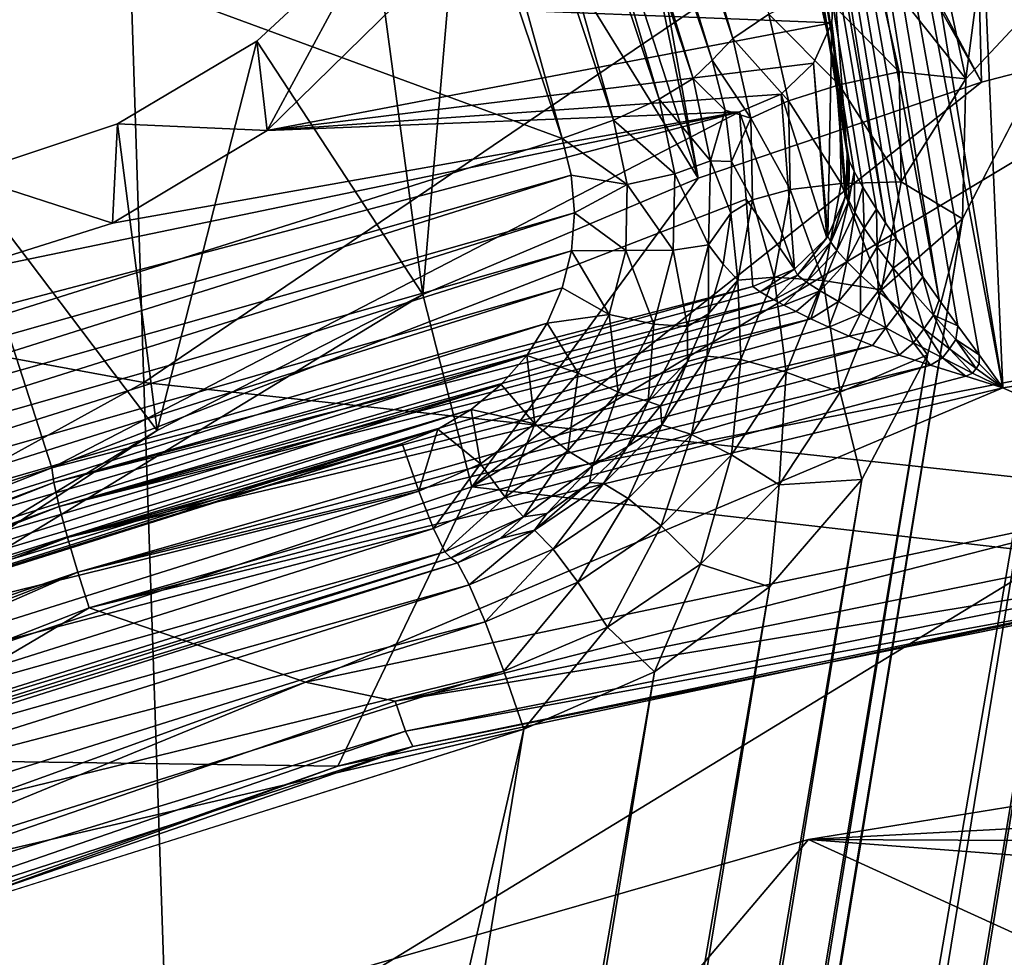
# Model space of a CAD drawing. Header units: metres. Extents: x -25 to 70, y -236 to 25.
# Tile 100 of 256: x -2.67 to -1.44, y -212.25 to -211.08. Entities that reach past the tile are written whole.
import ezdxf

# ---------------------------------------------------------------- set-up
doc = ezdxf.new("R2010")
doc.units = ezdxf.units.M
doc.layers.add('solid_10481002', color=7, linetype='CONTINUOUS')

msp = doc.modelspace()

# ---------------------------------------------------------------- linework, layer by layer
at = {"layer": 'solid_10481002'}
for points in [[(-1.111525, -211.296341, 228.427872), (-1.441422, -209.222412, 227.918533), (-1.48909, -209.237976, 227.889587)], [(-1.146311, -211.403152, 228.425522), (-1.48909, -209.237976, 227.889587), (-1.545142, -209.249496, 227.880966)], [(-1.133297, -211.362411, 228.423309), (-1.48909, -209.237976, 227.889587), (-1.146311, -211.403152, 228.425522)], [(-1.121814, -211.327057, 228.42424), (-1.48909, -209.237976, 227.889587), (-1.133297, -211.362411, 228.423309)], [(-1.111525, -211.296341, 228.427872), (-1.48909, -209.237976, 227.889587), (-1.121814, -211.327057, 228.42424)], [(-1.545142, -209.249496, 227.880966), (-1.812095, -209.290512, 227.89119), (-1.444903, -211.540009, 228.452057)], [(-1.17795, -211.498978, 228.441818), (-1.545142, -209.249496, 227.880966), (-1.444903, -211.540009, 228.452057)], [(-1.16662, -211.465347, 228.434387), (-1.545142, -209.249496, 227.880966), (-1.17795, -211.498978, 228.441818)], [(-1.156041, -211.433304, 228.429016), (-1.545142, -209.249496, 227.880966), (-1.16662, -211.465347, 228.434387)], [(-1.146311, -211.403152, 228.425522), (-1.545142, -209.249496, 227.880966), (-1.156041, -211.433304, 228.429016)], [(-1.960628, -209.275162, 228.039246), (-1.655333, -211.031509, 229.355881), (-1.638421, -211.249069, 228.531403)], [(-1.636071, -211.257721, 228.512817), (-1.960628, -209.275162, 228.039246), (-1.638421, -211.249069, 228.531403)], [(-1.636071, -211.257721, 228.512817), (-1.629909, -211.271042, 228.494614), (-1.960628, -209.275162, 228.039246)], [(-1.948467, -209.287949, 227.984116), (-1.960628, -209.275162, 228.039246), (-1.629909, -211.271042, 228.494614)], [(-1.948467, -209.287949, 227.984116), (-1.601976, -211.317841, 228.460953), (-1.590826, -211.334946, 228.453934)], [(-1.91605, -209.295349, 227.936722), (-1.948467, -209.287949, 227.984116), (-1.590826, -211.334946, 228.453934)], [(-1.948467, -209.287949, 227.984116), (-1.618937, -211.290527, 228.47699), (-1.601976, -211.317841, 228.460953)], [(-1.948467, -209.287949, 227.984116), (-1.629909, -211.271042, 228.494614), (-1.618937, -211.290527, 228.47699)], [(-1.91605, -209.295349, 227.936722), (-1.544654, -211.402069, 228.439651), (-1.524266, -211.430588, 228.438248)], [(-1.868209, -209.296249, 227.904129), (-1.91605, -209.295349, 227.936722), (-1.524266, -211.430588, 228.438248)], [(-1.91605, -209.295349, 227.936722), (-1.562382, -211.376801, 228.442993), (-1.544654, -211.402069, 228.439651)], [(-1.91605, -209.295349, 227.936722), (-1.577688, -211.354523, 228.447861), (-1.562382, -211.376801, 228.442993)], [(-1.91605, -209.295349, 227.936722), (-1.590826, -211.334946, 228.453934), (-1.577688, -211.354523, 228.447861)], [(-1.868209, -209.296249, 227.904129), (-1.444903, -211.540009, 228.452057), (-1.812095, -209.290512, 227.89119)], [(-1.868209, -209.296249, 227.904129), (-1.474604, -211.499115, 228.443649), (-1.444903, -211.540009, 228.452057)], [(-1.868209, -209.296249, 227.904129), (-1.500998, -211.462784, 228.439346), (-1.474604, -211.499115, 228.443649)], [(-1.868209, -209.296249, 227.904129), (-1.524266, -211.430588, 228.438248), (-1.500998, -211.462784, 228.439346)], [(-1.491175, -211.155853, 228.036774), (-1.527035, -210.986359, 227.994522), (-1.300048, -209.690094, 227.671326)], [(-1.491175, -211.155853, 228.036774), (-1.300048, -209.690094, 227.671326), (-1.300048, -210.951477, 227.985825)], [(-2.182563, -209.906143, 227.557251), (-2.137795, -209.875793, 227.618866), (-1.780841, -211.105789, 227.856354)], [(-2.137795, -209.875793, 227.618866), (-1.736073, -211.075439, 227.917984), (-1.780841, -211.105789, 227.856354)], [(-2.182563, -209.906143, 227.557251), (-1.806587, -211.132553, 227.783615), (-2.20831, -209.932907, 227.484512)], [(-2.182563, -209.906143, 227.557251), (-1.780841, -211.105789, 227.856354), (-1.806587, -211.132553, 227.783615)], [(-1.502479, -209.917114, 229.662277), (-1.47156, -211.159775, 229.894547), (-2.047209, -210.078003, 229.701981)], [(-1.502479, -209.917114, 229.662277), (-1.11094, -211.066162, 229.871201), (-1.47156, -211.159775, 229.894547)], [(-2.231829, -209.955643, 227.424896), (-2.20831, -209.932907, 227.484512), (-1.830107, -211.155289, 227.723999)], [(-2.20831, -209.932907, 227.484512), (-1.806587, -211.132553, 227.783615), (-1.830107, -211.155289, 227.723999)], [(-2.274327, -209.981506, 227.378235), (-2.231829, -209.955643, 227.424896), (-1.872605, -211.181152, 227.677353)], [(-2.231829, -209.955643, 227.424896), (-1.830107, -211.155289, 227.723999), (-1.872605, -211.181152, 227.677353)], [(-2.330822, -210.007431, 227.350159), (-2.274327, -209.981506, 227.378235), (-1.9291, -211.207077, 227.649261)], [(-2.274327, -209.981506, 227.378235), (-1.872605, -211.181152, 227.677353), (-1.9291, -211.207077, 227.649261)], [(-2.330822, -210.007431, 227.350159), (-1.992956, -211.230011, 227.643021), (-2.394678, -210.030365, 227.343918)], [(-2.330822, -210.007431, 227.350159), (-1.9291, -211.207077, 227.649261), (-1.992956, -211.230011, 227.643021)], [(-2.394678, -210.030365, 227.343918), (-1.992956, -211.230011, 227.643021), (-3.935583, -210.516159, 227.465042)], [(-1.47156, -211.159775, 229.894547), (-2.018538, -210.189255, 229.715881), (-2.047209, -210.078003, 229.701981)], [(-1.823919, -211.279205, 229.924316), (-2.002233, -210.413834, 229.749313), (-2.018538, -210.189255, 229.715881)], [(-1.47156, -211.159775, 229.894547), (-1.823919, -211.279205, 229.924316), (-2.018538, -210.189255, 229.715881)], [(-2.544654, -210.552704, 339.335144), (-3.794341, -210.326462, 339.182068), (-3.751491, -211.305374, 336.972076)], [(-1.823919, -211.279205, 229.924316), (-2.036849, -210.623947, 229.786301), (-2.002233, -210.413834, 229.749313)], [(-1.992956, -211.230011, 227.643021), (-3.533861, -211.71582, 227.764145), (-3.935583, -210.516159, 227.465042)], [(-2.513316, -211.533188, 337.10849), (-2.544654, -210.552704, 339.335144), (-3.751491, -211.305374, 336.972076)], [(-2.513316, -211.533188, 337.10849), (-1.269424, -210.689224, 339.428925), (-2.544654, -210.552704, 339.335144)], [(-1.823919, -211.279205, 229.924316), (-2.113477, -210.810699, 229.823257), (-2.036849, -210.623947, 229.786301)], [(-2.513316, -211.533188, 337.10849), (-1.252293, -211.67009, 337.192566), (-1.269424, -210.689224, 339.428925)], [(-2.16631, -211.423889, 229.960403), (-2.226737, -210.973557, 229.858292), (-2.113477, -210.810699, 229.823257)], [(-1.823919, -211.279205, 229.924316), (-2.16631, -211.423889, 229.960403), (-2.113477, -210.810699, 229.823257)], [(-1.300048, -210.951477, 227.985825), (-3.999782, -227.490601, 232.109482), (-4.064691, -227.072083, 232.005142)], [(-1.495068, -211.330048, 228.080215), (-1.300048, -210.951477, 227.985825), (-4.064691, -227.072083, 232.005142)], [(-1.300048, -210.951477, 227.985825), (-1.280172, -211.123428, 228.028687), (-3.999782, -227.490601, 232.109482)], [(-1.495068, -211.330048, 228.080215), (-1.491175, -211.155853, 228.036774), (-1.300048, -210.951477, 227.985825)], [(-2.226737, -210.973557, 229.858292), (-2.372794, -211.109131, 229.889374), (-2.360107, -211.2202, 229.402924)], [(-2.16631, -211.423889, 229.960403), (-2.372794, -211.109131, 229.889374), (-2.226737, -210.973557, 229.858292)], [(-2.226737, -210.973557, 229.858292), (-2.360107, -211.2202, 229.402924), (-2.201272, -211.064468, 229.36409)], [(-1.604207, -211.013397, 227.989731), (-1.527035, -210.986359, 227.994522), (-1.491175, -211.155853, 228.036774)], [(-1.604207, -211.013397, 227.989731), (-1.574006, -211.146942, 228.023041), (-1.675692, -211.043854, 227.963577)], [(-1.604207, -211.013397, 227.989731), (-1.491175, -211.155853, 228.036774), (-1.574006, -211.146942, 228.023041)], [(-1.657811, -211.086166, 229.369507), (-1.655333, -211.031509, 229.355881), (-2.201272, -211.064468, 229.36409)], [(-1.638421, -211.249069, 228.531403), (-1.655333, -211.031509, 229.355881), (-1.657811, -211.086166, 229.369507)], [(-1.675692, -211.043854, 227.963577), (-1.648649, -211.163452, 227.993393), (-1.736073, -211.075439, 227.917984)], [(-1.574006, -211.146942, 228.023041), (-1.648649, -211.163452, 227.993393), (-1.675692, -211.043854, 227.963577)], [(-1.657811, -211.086166, 229.369507), (-2.201272, -211.064468, 229.36409), (-2.360107, -211.2202, 229.402924)], [(-1.11094, -211.066162, 229.871201), (-1.061906, -211.45929, 229.969223), (-2.105243, -211.663116, 230.02005)], [(-1.11094, -211.066162, 229.871201), (-2.105243, -211.663116, 230.02005), (-1.47156, -211.159775, 229.894547)], [(-1.736073, -211.075439, 227.917984), (-1.711698, -211.183243, 227.944855), (-1.780841, -211.105789, 227.856354)], [(-1.648649, -211.163452, 227.993393), (-1.711698, -211.183243, 227.944855), (-1.736073, -211.075439, 227.917984)], [(-1.680646, -211.136215, 229.381989), (-1.657811, -211.086166, 229.369507), (-2.360107, -211.2202, 229.402924)], [(-1.662616, -211.351624, 228.557968), (-1.657811, -211.086166, 229.369507), (-1.680646, -211.136215, 229.381989)], [(-1.662616, -211.351624, 228.557968), (-1.641058, -211.303421, 228.5457), (-1.657811, -211.086166, 229.369507)], [(-1.639863, -211.29805, 228.544296), (-1.638421, -211.249069, 228.531403), (-1.657811, -211.086166, 229.369507)], [(-1.641058, -211.303421, 228.5457), (-1.639863, -211.29805, 228.544296), (-1.657811, -211.086166, 229.369507)], [(-1.806587, -211.132553, 227.783615), (-1.780841, -211.105789, 227.856354), (-1.758443, -211.204849, 227.881058)], [(-1.711698, -211.183243, 227.944855), (-1.758443, -211.204849, 227.881058), (-1.780841, -211.105789, 227.856354)], [(-2.372794, -211.109131, 229.889374), (-2.545894, -211.2117, 229.914383), (-2.360107, -211.2202, 229.402924)], [(-2.496637, -211.592987, 230.002563), (-2.545894, -211.2117, 229.914383), (-2.372794, -211.109131, 229.889374)], [(-2.16631, -211.423889, 229.960403), (-2.496637, -211.592987, 230.002563), (-2.372794, -211.109131, 229.889374)], [(-1.280172, -211.123428, 228.028687), (-3.926116, -227.333023, 232.070206), (-3.999782, -227.490601, 232.109482)], [(-1.280172, -211.123428, 228.028687), (-1.220994, -211.287918, 228.069702), (-3.926116, -227.333023, 232.070206)], [(1.280076, -211.123428, 228.028687), (-1.491175, -228.100677, 232.261597), (-1.495068, -227.926483, 232.21817)], [(1.220898, -211.287933, 228.069702), (1.280076, -211.123428, 228.028687), (-1.495068, -227.926483, 232.21817)], [(1.280076, -211.123428, 228.028687), (1.491079, -211.155853, 228.036774), (-1.491175, -228.100677, 232.261597)], [(-1.720652, -211.174805, 229.391602), (-1.680646, -211.136215, 229.381989), (-2.360107, -211.2202, 229.402924)], [(-1.830107, -211.155289, 227.723999), (-1.806587, -211.132553, 227.783615), (-1.790293, -211.194809, 227.799149)], [(-1.790293, -211.194809, 227.799149), (-1.806587, -211.132553, 227.783615), (-1.758443, -211.204849, 227.881058)], [(-1.663975, -211.353561, 228.558456), (-1.680646, -211.136215, 229.381989), (-1.720652, -211.174805, 229.391602)], [(-1.663975, -211.353561, 228.558456), (-1.662616, -211.351624, 228.557968), (-1.680646, -211.136215, 229.381989)], [(-1.830107, -211.155289, 227.723999), (-1.808487, -211.257751, 227.749557), (-1.872605, -211.181152, 227.677353)], [(-1.830107, -211.155289, 227.723999), (-1.790293, -211.194809, 227.799149), (-1.808487, -211.257751, 227.749557)], [(-1.574006, -211.146942, 228.023041), (-1.571239, -211.283661, 228.057114), (-1.648649, -211.163452, 227.993393)], [(-1.574006, -211.146942, 228.023041), (-1.491175, -211.155853, 228.036774), (-1.571239, -211.283661, 228.057114)], [(-1.571239, -211.283661, 228.057114), (-1.491175, -211.155853, 228.036774), (-1.495068, -211.330048, 228.080215)], [(1.491079, -211.155853, 228.036774), (-1.280171, -228.133102, 232.269684), (-1.491175, -228.100677, 232.261597)], [(-1.47156, -211.159775, 229.894547), (-2.105243, -211.663116, 230.02005), (-1.823919, -211.279205, 229.924316)], [(-1.648649, -211.163452, 227.993393), (-1.646172, -211.285858, 228.023911), (-1.711698, -211.183243, 227.944855)], [(-1.571239, -211.283661, 228.057114), (-1.646172, -211.285858, 228.023911), (-1.648649, -211.163452, 227.993393)], [(-1.772372, -211.196625, 229.397049), (-1.720652, -211.174805, 229.391602), (-2.360107, -211.2202, 229.402924)], [(-1.872605, -211.181152, 227.677353), (-1.852992, -211.274094, 227.700516), (-1.9291, -211.207077, 227.649261)], [(-1.808487, -211.257751, 227.749557), (-1.852992, -211.274094, 227.700516), (-1.872605, -211.181152, 227.677353)], [(-1.704171, -211.392303, 228.567856), (-1.720652, -211.174805, 229.391602), (-1.772372, -211.196625, 229.397049)], [(-1.704171, -211.392303, 228.567856), (-1.663975, -211.353561, 228.558456), (-1.720652, -211.174805, 229.391602)], [(-1.711698, -211.183243, 227.944855), (-1.709465, -211.293579, 227.972366), (-1.758443, -211.204849, 227.881058)], [(-1.646172, -211.285858, 228.023911), (-1.709465, -211.293579, 227.972366), (-1.711698, -211.183243, 227.944855)], [(-1.772372, -211.196625, 229.397049), (-2.552317, -211.335159, 229.431595), (-2.767028, -211.402847, 229.448471)], [(-2.692878, -211.438675, 229.457397), (-1.772372, -211.196625, 229.397049), (-2.767028, -211.402847, 229.448471)], [(-2.627568, -211.639374, 228.628723), (-1.772372, -211.196625, 229.397049), (-2.692878, -211.438675, 229.457397)], [(-2.627568, -211.639374, 228.628723), (-1.764027, -211.305481, 228.984634), (-1.772372, -211.196625, 229.397049)], [(-1.772372, -211.196625, 229.397049), (-2.360107, -211.2202, 229.402924), (-2.552317, -211.335159, 229.431595)], [(-1.808487, -211.257751, 227.749557), (-1.790293, -211.194809, 227.799149), (-1.782513, -211.258591, 227.815048)], [(-1.782513, -211.258591, 227.815048), (-1.790293, -211.194809, 227.799149), (-1.758443, -211.204849, 227.881058)], [(-1.782513, -211.258591, 227.815048), (-1.758443, -211.204849, 227.881058), (-1.756391, -211.306229, 227.906326)], [(-1.704171, -211.392303, 228.567856), (-1.772372, -211.196625, 229.397049), (-1.764027, -211.305481, 228.984634)], [(-1.709465, -211.293579, 227.972366), (-1.756391, -211.306229, 227.906326), (-1.758443, -211.204849, 227.881058)], [(-2.545894, -211.2117, 229.914383), (-2.737083, -211.275726, 229.931778), (-2.552317, -211.335159, 229.431595)], [(-2.496637, -211.592987, 230.002563), (-2.737083, -211.275726, 229.931778), (-2.545894, -211.2117, 229.914383)], [(-2.545894, -211.2117, 229.914383), (-2.552317, -211.335159, 229.431595), (-2.360107, -211.2202, 229.402924)], [(-1.9291, -211.207077, 227.649261), (-1.912155, -211.287369, 227.669281), (-1.992956, -211.230011, 227.643021)], [(-1.852992, -211.274094, 227.700516), (-1.912155, -211.287369, 227.669281), (-1.9291, -211.207077, 227.649261)], [(-1.992956, -211.230011, 227.643021), (-1.981687, -211.275375, 227.654327), (-3.533861, -211.71582, 227.764145)], [(-1.912155, -211.287369, 227.669281), (-1.981687, -211.275375, 227.654327), (-1.992956, -211.230011, 227.643021)], [(-1.636341, -211.307083, 228.523804), (-1.638421, -211.249069, 228.531403), (-1.639863, -211.29805, 228.544296)], [(-1.636341, -211.307083, 228.523804), (-1.636071, -211.257721, 228.512817), (-1.638421, -211.249069, 228.531403)], [(-1.808487, -211.257751, 227.749557), (-1.810905, -211.362305, 227.77562), (-1.852992, -211.274094, 227.700516)], [(-1.808487, -211.257751, 227.749557), (-1.783379, -211.322815, 227.831055), (-1.810905, -211.362305, 227.77562)], [(-1.808487, -211.257751, 227.749557), (-1.782513, -211.258591, 227.815048), (-1.783379, -211.322815, 227.831055)], [(-1.783379, -211.322815, 227.831055), (-1.782513, -211.258591, 227.815048), (-1.756391, -211.306229, 227.906326)], [(-1.636341, -211.307083, 228.523804), (-1.629909, -211.271042, 228.494614), (-1.636071, -211.257721, 228.512817)], [(-1.981687, -211.275375, 227.654327), (-3.515503, -211.758926, 227.774902), (-3.533861, -211.71582, 227.764145)], [(-1.981687, -211.275375, 227.654327), (-1.97778, -211.322433, 227.666061), (-3.515503, -211.758926, 227.774902)], [(-2.496637, -211.592987, 230.002563), (-2.812453, -211.785156, 230.050476), (-2.737083, -211.275726, 229.931778)], [(-2.737083, -211.275726, 229.931778), (-2.767028, -211.402847, 229.448471), (-2.552317, -211.335159, 229.431595)], [(-1.823919, -211.279205, 229.924316), (-2.105243, -211.663116, 230.02005), (-2.16631, -211.423889, 229.960403)], [(-1.912155, -211.287369, 227.669281), (-1.97778, -211.322433, 227.666061), (-1.981687, -211.275375, 227.654327)], [(-1.852992, -211.274094, 227.700516), (-1.855186, -211.368958, 227.724167), (-1.912155, -211.287369, 227.669281)], [(-1.810905, -211.362305, 227.77562), (-1.855186, -211.368958, 227.724167), (-1.852992, -211.274094, 227.700516)], [(-1.62905, -211.32196, 228.504639), (-1.629909, -211.271042, 228.494614), (-1.636341, -211.307083, 228.523804)], [(-1.62905, -211.32196, 228.504639), (-1.618937, -211.290527, 228.47699), (-1.629909, -211.271042, 228.494614)], [(-1.220994, -211.287918, 228.069702), (-3.817445, -227.194321, 232.035614), (-3.926116, -227.333023, 232.070206)], [(-1.220994, -211.287918, 228.069702), (-1.125623, -211.435318, 228.106461), (-3.817445, -227.194321, 232.035614)], [(-1.912155, -211.287369, 227.669281), (-1.91405, -211.369324, 227.689713), (-1.97778, -211.322433, 227.666061)], [(-1.855186, -211.368958, 227.724167), (-1.91405, -211.369324, 227.689713), (-1.912155, -211.287369, 227.669281)], [(-1.646172, -211.285858, 228.023911), (-1.668355, -211.406387, 228.053955), (-1.709465, -211.293579, 227.972366)], [(-1.596012, -211.418259, 228.090683), (-1.668355, -211.406387, 228.053955), (-1.646172, -211.285858, 228.023911)], [(-1.571239, -211.283661, 228.057114), (-1.596012, -211.418259, 228.090683), (-1.646172, -211.285858, 228.023911)], [(-1.617367, -211.341553, 228.487457), (-1.618937, -211.290527, 228.47699), (-1.62905, -211.32196, 228.504639)], [(-1.617367, -211.341553, 228.487457), (-1.601976, -211.317841, 228.460953), (-1.618937, -211.290527, 228.47699)], [(-1.571239, -211.283661, 228.057114), (-1.495068, -211.330048, 228.080215), (-1.596012, -211.418259, 228.090683)], [(1.220898, -211.287933, 228.069702), (-1.495068, -227.926483, 232.21817), (-1.538831, -227.757721, 232.176086)], [(1.125526, -211.435318, 228.106461), (1.220898, -211.287933, 228.069702), (-1.538831, -227.757721, 232.176086)], [(-1.709465, -211.293579, 227.972366), (-1.72946, -211.402222, 227.999451), (-1.756391, -211.306229, 227.906326)], [(-1.668355, -211.406387, 228.053955), (-1.72946, -211.402222, 227.999451), (-1.709465, -211.293579, 227.972366)], [(-1.658965, -211.35881, 228.539902), (-1.641058, -211.303421, 228.5457), (-1.662616, -211.351624, 228.557968)], [(-1.658965, -211.35881, 228.539902), (-1.639863, -211.29805, 228.544296), (-1.641058, -211.303421, 228.5457)], [(-1.636341, -211.307083, 228.523804), (-1.639863, -211.29805, 228.544296), (-1.658965, -211.35881, 228.539902)], [(-2.513316, -211.533188, 337.10849), (-3.751491, -211.305374, 336.972076), (-3.710062, -212.191895, 334.666534)], [(-2.627568, -211.639374, 228.628723), (-1.755708, -211.4142, 228.572571), (-1.764027, -211.305481, 228.984634)], [(-1.783379, -211.322815, 227.831055), (-1.756391, -211.306229, 227.906326), (-1.774763, -211.406067, 227.931229)], [(-1.72946, -211.402222, 227.999451), (-1.774763, -211.406067, 227.931229), (-1.756391, -211.306229, 227.906326)], [(-1.704171, -211.392303, 228.567856), (-1.764027, -211.305481, 228.984634), (-1.755708, -211.4142, 228.572571)], [(-1.636341, -211.307083, 228.523804), (-1.658965, -211.35881, 228.539902), (-1.651471, -211.369156, 228.521149)], [(-1.62905, -211.32196, 228.504639), (-1.636341, -211.307083, 228.523804), (-1.651471, -211.369156, 228.521149)], [(-1.97778, -211.322433, 227.666061), (-3.490153, -211.79924, 227.784943), (-3.515503, -211.758926, 227.774902)], [(-1.97778, -211.322433, 227.666061), (-1.981547, -211.369766, 227.677872), (-3.490153, -211.79924, 227.784943)], [(-1.91405, -211.369324, 227.689713), (-1.981547, -211.369766, 227.677872), (-1.97778, -211.322433, 227.666061)], [(-1.810905, -211.362305, 227.77562), (-1.783379, -211.322815, 227.831055), (-1.792878, -211.386383, 227.846909)], [(-1.792878, -211.386383, 227.846909), (-1.783379, -211.322815, 227.831055), (-1.774763, -211.406067, 227.931229)], [(-1.62905, -211.32196, 228.504639), (-1.651471, -211.369156, 228.521149), (-1.639161, -211.382919, 228.503067)], [(-1.617367, -211.341553, 228.487457), (-1.62905, -211.32196, 228.504639), (-1.639161, -211.382919, 228.503067)], [(-1.601481, -211.364883, 228.472702), (-1.601976, -211.317841, 228.460953), (-1.617367, -211.341553, 228.487457)], [(-1.601481, -211.364883, 228.472702), (-1.590826, -211.334946, 228.453934), (-1.601976, -211.317841, 228.460953)], [(-1.495068, -211.330048, 228.080215), (-4.064691, -227.072083, 232.005142), (-4.052562, -226.898453, 231.961853)], [(-1.538831, -211.49881, 228.122284), (-1.495068, -211.330048, 228.080215), (-4.052562, -226.898453, 231.961853)], [(-1.601481, -211.364883, 228.472702), (-1.577688, -211.354523, 228.447861), (-1.590826, -211.334946, 228.453934)], [(-1.596012, -211.418259, 228.090683), (-1.495068, -211.330048, 228.080215), (-1.538831, -211.49881, 228.122284)], [(-1.70036, -211.399994, 228.547424), (-1.662616, -211.351624, 228.557968), (-1.663975, -211.353561, 228.558456)], [(-1.658965, -211.35881, 228.539902), (-1.662616, -211.351624, 228.557968), (-1.70036, -211.399994, 228.547424)], [(-1.617367, -211.341553, 228.487457), (-1.639161, -211.382919, 228.503067), (-1.622023, -211.399872, 228.486465)], [(-1.601481, -211.364883, 228.472702), (-1.617367, -211.341553, 228.487457), (-1.622023, -211.399872, 228.486465)], [(-1.810905, -211.362305, 227.77562), (-1.837241, -211.463715, 227.800903), (-1.855186, -211.368958, 227.724167)], [(-1.810905, -211.362305, 227.77562), (-1.810846, -211.448196, 227.86232), (-1.837241, -211.463715, 227.800903)], [(-1.810905, -211.362305, 227.77562), (-1.792878, -211.386383, 227.846909), (-1.810846, -211.448196, 227.86232)], [(-1.70036, -211.399994, 228.547424), (-1.663975, -211.353561, 228.558456), (-1.704171, -211.392303, 228.567856)], [(-1.658965, -211.35881, 228.539902), (-1.70036, -211.399994, 228.547424), (-1.689196, -211.408691, 228.526932)], [(-1.651471, -211.369156, 228.521149), (-1.658965, -211.35881, 228.539902), (-1.689196, -211.408691, 228.526932)], [(-1.601481, -211.364883, 228.472702), (-1.622023, -211.399872, 228.486465), (-1.599906, -211.419952, 228.471878)], [(-1.581476, -211.39122, 228.460617), (-1.577688, -211.354523, 228.447861), (-1.601481, -211.364883, 228.472702)], [(-1.581476, -211.39122, 228.460617), (-1.601481, -211.364883, 228.472702), (-1.599906, -211.419952, 228.471878)], [(-1.581476, -211.39122, 228.460617), (-1.562382, -211.376801, 228.442993), (-1.577688, -211.354523, 228.447861)], [(-1.981547, -211.369766, 227.677872), (-3.458434, -211.835373, 227.793961), (-3.490153, -211.79924, 227.784943)], [(-1.981547, -211.369766, 227.677872), (-1.992924, -211.415878, 227.689362), (-3.458434, -211.835373, 227.793961)], [(-1.934691, -211.448807, 227.709534), (-1.992924, -211.415878, 227.689362), (-1.981547, -211.369766, 227.677872)], [(-1.91405, -211.369324, 227.689713), (-1.934691, -211.448807, 227.709534), (-1.981547, -211.369766, 227.677872)], [(-1.879077, -211.460953, 227.747101), (-1.934691, -211.448807, 227.709534), (-1.91405, -211.369324, 227.689713)], [(-1.855186, -211.368958, 227.724167), (-1.879077, -211.460953, 227.747101), (-1.91405, -211.369324, 227.689713)], [(-1.837241, -211.463715, 227.800903), (-1.879077, -211.460953, 227.747101), (-1.855186, -211.368958, 227.724167)], [(-1.651471, -211.369156, 228.521149), (-1.689196, -211.408691, 228.526932), (-1.671967, -211.419586, 228.507675)], [(-1.639161, -211.382919, 228.503067), (-1.651471, -211.369156, 228.521149), (-1.671967, -211.419586, 228.507675)], [(-1.557764, -211.419785, 228.451736), (-1.562382, -211.376801, 228.442993), (-1.581476, -211.39122, 228.460617)], [(-1.557764, -211.419785, 228.451736), (-1.544654, -211.402069, 228.439651), (-1.562382, -211.376801, 228.442993)], [(-1.810846, -211.448196, 227.86232), (-1.792878, -211.386383, 227.846909), (-1.774763, -211.406067, 227.931229)], [(-1.639161, -211.382919, 228.503067), (-1.671967, -211.419586, 228.507675), (-1.649403, -211.432693, 228.490341)], [(-1.622023, -211.399872, 228.486465), (-1.639161, -211.382919, 228.503067), (-1.649403, -211.432693, 228.490341)], [(-1.746583, -211.420746, 228.548935), (-1.704171, -211.392303, 228.567856), (-1.755708, -211.4142, 228.572571)], [(-1.746583, -211.420746, 228.548935), (-1.70036, -211.399994, 228.547424), (-1.704171, -211.392303, 228.567856)], [(-1.746583, -211.420746, 228.548935), (-1.729644, -211.430649, 228.524872), (-1.70036, -211.399994, 228.547424)], [(-1.729644, -211.430649, 228.524872), (-1.689196, -211.408691, 228.526932), (-1.70036, -211.399994, 228.547424)], [(-1.622023, -211.399872, 228.486465), (-1.649403, -211.432693, 228.490341), (-1.622053, -211.44809, 228.475388)], [(-1.599906, -211.419952, 228.471878), (-1.622023, -211.399872, 228.486465), (-1.622053, -211.44809, 228.475388)], [(-1.581476, -211.39122, 228.460617), (-1.599906, -211.419952, 228.471878), (-1.573211, -211.442612, 228.460312)], [(-1.557764, -211.419785, 228.451736), (-1.581476, -211.39122, 228.460617), (-1.573211, -211.442612, 228.460312)], [(-1.810846, -211.448196, 227.86232), (-1.774763, -211.406067, 227.931229), (-1.812855, -211.500504, 227.954773)], [(-1.770914, -211.50499, 228.02507), (-1.812855, -211.500504, 227.954773), (-1.774763, -211.406067, 227.931229)], [(-1.72946, -211.402222, 227.999451), (-1.770914, -211.50499, 228.02507), (-1.774763, -211.406067, 227.931229)], [(-1.714346, -211.520401, 228.082382), (-1.770914, -211.50499, 228.02507), (-1.72946, -211.402222, 227.999451)], [(-1.729644, -211.430649, 228.524872), (-1.717392, -211.43721, 228.512665), (-1.689196, -211.408691, 228.526932)], [(-1.668355, -211.406387, 228.053955), (-1.714346, -211.520401, 228.082382), (-1.72946, -211.402222, 227.999451)], [(-1.717392, -211.43721, 228.512665), (-1.671967, -211.419586, 228.507675), (-1.689196, -211.408691, 228.526932)], [(-1.647374, -211.545593, 228.122421), (-1.714346, -211.520401, 228.082382), (-1.668355, -211.406387, 228.053955)], [(-1.596012, -211.418259, 228.090683), (-1.647374, -211.545593, 228.122421), (-1.668355, -211.406387, 228.053955)], [(-1.531423, -211.449631, 228.446487), (-1.544654, -211.402069, 228.439651), (-1.557764, -211.419785, 228.451736)], [(-1.531423, -211.449631, 228.446487), (-1.524266, -211.430588, 228.438248), (-1.544654, -211.402069, 228.439651)], [(-1.992924, -211.415878, 227.689362), (-3.421293, -211.866196, 227.801636), (-3.458434, -211.835373, 227.793961)], [(-1.992924, -211.415878, 227.689362), (-2.011578, -211.459595, 227.700272), (-3.421293, -211.866196, 227.801636)], [(-2.16631, -211.423889, 229.960403), (-2.105243, -211.663116, 230.02005), (-3.111618, -211.99884, 230.103745)], [(-2.16631, -211.423889, 229.960403), (-3.111618, -211.99884, 230.103745), (-2.496637, -211.592987, 230.002563)], [(-2.625112, -211.657791, 228.586197), (-1.755708, -211.4142, 228.572571), (-2.627568, -211.639374, 228.628723)], [(-2.625112, -211.657791, 228.586197), (-1.746583, -211.420746, 228.548935), (-1.755708, -211.4142, 228.572571)], [(-2.625112, -211.657791, 228.586197), (-1.729644, -211.430649, 228.524872), (-1.746583, -211.420746, 228.548935)], [(-1.934691, -211.448807, 227.709534), (-2.011578, -211.459595, 227.700272), (-1.992924, -211.415878, 227.689362)], [(-1.717392, -211.43721, 228.512665), (-1.702163, -211.445007, 228.500595), (-1.671967, -211.419586, 228.507675)], [(-1.702163, -211.445007, 228.500595), (-1.683601, -211.454193, 228.488876), (-1.671967, -211.419586, 228.507675)], [(-1.683601, -211.454193, 228.488876), (-1.649403, -211.432693, 228.490341), (-1.671967, -211.419586, 228.507675)], [(-1.596012, -211.418259, 228.090683), (-1.538831, -211.49881, 228.122284), (-1.647374, -211.545593, 228.122421)], [(-1.599906, -211.419952, 228.471878), (-1.622053, -211.44809, 228.475388), (-1.590595, -211.465454, 228.463547)], [(-1.573211, -211.442612, 228.460312), (-1.599906, -211.419952, 228.471878), (-1.590595, -211.465454, 228.463547)], [(-1.557764, -211.419785, 228.451736), (-1.573211, -211.442612, 228.460312), (-1.543367, -211.466675, 228.452499)], [(-1.531423, -211.449631, 228.446487), (-1.557764, -211.419785, 228.451736), (-1.543367, -211.466675, 228.452499)], [(-1.125623, -211.435318, 228.106461), (-3.679802, -227.082733, 232.007797), (-3.817445, -227.194321, 232.035614)], [(-1.125623, -211.435318, 228.106461), (-0.998702, -211.558472, 228.137161), (-3.679802, -227.082733, 232.007797)], [(-2.618469, -211.687653, 228.551285), (-1.729644, -211.430649, 228.524872), (-2.625112, -211.657791, 228.586197)], [(-2.618469, -211.687653, 228.551285), (-1.717392, -211.43721, 228.512665), (-1.729644, -211.430649, 228.524872)], [(-2.618469, -211.687653, 228.551285), (-1.702163, -211.445007, 228.500595), (-1.717392, -211.43721, 228.512665)], [(-1.683601, -211.454193, 228.488876), (-1.66159, -211.46463, 228.478058), (-1.649403, -211.432693, 228.490341)], [(-1.66159, -211.46463, 228.478058), (-1.622053, -211.44809, 228.475388), (-1.649403, -211.432693, 228.490341)], [(1.125526, -211.435318, 228.106461), (-1.538831, -227.757721, 232.176086), (-1.62032, -227.602539, 232.13739)], [(0.998605, -211.558472, 228.137161), (1.125526, -211.435318, 228.106461), (-1.62032, -227.602539, 232.13739)], [(-1.531423, -211.449631, 228.446487), (-1.500998, -211.462784, 228.439346), (-1.524266, -211.430588, 228.438248)], [(-2.695413, -211.66098, 228.634109), (-2.627568, -211.639374, 228.628723), (-2.692878, -211.438675, 229.457397)], [(-2.618469, -211.687653, 228.551285), (-1.683601, -211.454193, 228.488876), (-1.702163, -211.445007, 228.500595)], [(-1.934691, -211.448807, 227.709534), (-1.973042, -211.521835, 227.727753), (-2.011578, -211.459595, 227.700272)], [(-1.923467, -211.545486, 227.768188), (-1.973042, -211.521835, 227.727753), (-1.934691, -211.448807, 227.709534)], [(-1.879077, -211.460953, 227.747101), (-1.923467, -211.545486, 227.768188), (-1.934691, -211.448807, 227.709534)], [(-1.837241, -211.463715, 227.800903), (-1.810846, -211.448196, 227.86232), (-1.836976, -211.507217, 227.877029)], [(-1.836976, -211.507217, 227.877029), (-1.810846, -211.448196, 227.86232), (-1.812855, -211.500504, 227.954773)], [(-1.66159, -211.46463, 228.478058), (-1.636187, -211.475876, 228.468689), (-1.622053, -211.44809, 228.475388)], [(-1.636187, -211.475876, 228.468689), (-1.590595, -211.465454, 228.463547), (-1.622053, -211.44809, 228.475388)], [(-1.573211, -211.442612, 228.460312), (-1.590595, -211.465454, 228.463547), (-1.556218, -211.483902, 228.455292)], [(-1.543367, -211.466675, 228.452499), (-1.573211, -211.442612, 228.460312), (-1.556218, -211.483902, 228.455292)], [(-1.531423, -211.449631, 228.446487), (-1.543367, -211.466675, 228.452499), (-1.511436, -211.491379, 228.448456)], [(-1.50332, -211.480057, 228.444778), (-1.500998, -211.462784, 228.439346), (-1.531423, -211.449631, 228.446487)], [(-1.50332, -211.480057, 228.444778), (-1.531423, -211.449631, 228.446487), (-1.511436, -211.491379, 228.448456)], [(-2.011578, -211.459595, 227.700272), (-3.37972, -211.89093, 227.8078), (-3.421293, -211.866196, 227.801636)], [(-2.011578, -211.459595, 227.700272), (-2.037063, -211.499939, 227.710327), (-3.37972, -211.89093, 227.8078)], [(-2.608277, -211.726089, 228.527344), (-1.683601, -211.454193, 228.488876), (-2.618469, -211.687653, 228.551285)], [(-2.608277, -211.726089, 228.527344), (-1.66159, -211.46463, 228.478058), (-1.683601, -211.454193, 228.488876)], [(-2.105243, -211.663116, 230.02005), (-1.061906, -211.45929, 229.969223), (-1.14764, -211.773026, 228.662048)], [(-1.973042, -211.521835, 227.727753), (-2.037063, -211.499939, 227.710327), (-2.011578, -211.459595, 227.700272)], [(-1.886174, -211.5569, 227.824142), (-1.923467, -211.545486, 227.768188), (-1.879077, -211.460953, 227.747101)], [(-1.837241, -211.463715, 227.800903), (-1.886174, -211.5569, 227.824142), (-1.879077, -211.460953, 227.747101)], [(-1.50332, -211.480057, 228.444778), (-1.474604, -211.499115, 228.443649), (-1.500998, -211.462784, 228.439346)], [(-2.608277, -211.726089, 228.527344), (-1.636187, -211.475876, 228.468689), (-1.66159, -211.46463, 228.478058)], [(-1.837241, -211.463715, 227.800903), (-1.836976, -211.507217, 227.877029), (-1.886174, -211.5569, 227.824142)], [(-1.636187, -211.475876, 228.468689), (-1.607196, -211.487442, 228.461121), (-1.590595, -211.465454, 228.463547)], [(-1.607196, -211.487442, 228.461121), (-1.573785, -211.499207, 228.455368), (-1.590595, -211.465454, 228.463547)], [(-1.573785, -211.499207, 228.455368), (-1.556218, -211.483902, 228.455292), (-1.590595, -211.465454, 228.463547)], [(-1.543367, -211.466675, 228.452499), (-1.556218, -211.483902, 228.455292), (-1.519906, -211.502838, 228.450577)], [(-1.511436, -211.491379, 228.448456), (-1.543367, -211.466675, 228.452499), (-1.519906, -211.502838, 228.450577)], [(-2.608277, -211.726089, 228.527344), (-1.607196, -211.487442, 228.461121), (-1.636187, -211.475876, 228.468689)], [(-1.573785, -211.499207, 228.455368), (-1.534802, -211.51181, 228.451508), (-1.556218, -211.483902, 228.455292)], [(-1.534802, -211.51181, 228.451508), (-1.519906, -211.502838, 228.450577), (-1.556218, -211.483902, 228.455292)], [(-1.50332, -211.480057, 228.444778), (-1.511436, -211.491379, 228.448456), (-1.478348, -211.516022, 228.448257)], [(-1.474244, -211.510376, 228.446609), (-1.474604, -211.499115, 228.443649), (-1.50332, -211.480057, 228.444778)], [(-1.474244, -211.510376, 228.446609), (-1.50332, -211.480057, 228.444778), (-1.478348, -211.516022, 228.448257)], [(-1.538831, -211.49881, 228.122284), (-4.052562, -226.898453, 231.961853), (-4.080641, -226.726425, 231.918961)], [(-1.620319, -211.653992, 228.16098), (-1.538831, -211.49881, 228.122284), (-4.080641, -226.726425, 231.918961)], [(-2.59551, -211.769409, 228.516647), (-1.607196, -211.487442, 228.461121), (-2.608277, -211.726089, 228.527344)], [(-2.59551, -211.769409, 228.516647), (-1.573785, -211.499207, 228.455368), (-1.607196, -211.487442, 228.461121)], [(-2.59551, -211.769409, 228.516647), (-1.534802, -211.51181, 228.451508), (-1.573785, -211.499207, 228.455368)], [(-1.647374, -211.545593, 228.122421), (-1.538831, -211.49881, 228.122284), (-1.620319, -211.653992, 228.16098)], [(-1.511436, -211.491379, 228.448456), (-1.519906, -211.502838, 228.450577), (-1.48254, -211.521713, 228.449478)], [(-1.478348, -211.516022, 228.448257), (-1.511436, -211.491379, 228.448456), (-1.48254, -211.521713, 228.449478)], [(-1.474244, -211.510376, 228.446609), (-1.444903, -211.540009, 228.452057), (-1.474604, -211.499115, 228.443649)], [(-1.17795, -211.498978, 228.441818), (-1.444903, -211.540009, 228.452057), (-1.166459, -211.664291, 228.483032)], [(-2.037063, -211.499939, 227.710327), (-3.334666, -211.909027, 227.812317), (-3.37972, -211.89093, 227.8078)], [(-2.037063, -211.499939, 227.710327), (-2.068828, -211.53598, 227.719315), (-3.334666, -211.909027, 227.812317)], [(-2.59551, -211.769409, 228.516647), (-2.581392, -211.813477, 228.520233), (-1.534802, -211.51181, 228.451508)], [(-1.534802, -211.51181, 228.451508), (-2.581392, -211.813477, 228.520233), (-1.491213, -211.525467, 228.450165)], [(-2.027181, -211.584763, 227.743439), (-2.068828, -211.53598, 227.719315), (-2.037063, -211.499939, 227.710327)], [(-1.973042, -211.521835, 227.727753), (-2.027181, -211.584763, 227.743439), (-2.037063, -211.499939, 227.710327)], [(-1.886174, -211.5569, 227.824142), (-1.836976, -211.507217, 227.877029), (-1.870822, -211.562408, 227.890793)], [(-1.870822, -211.562408, 227.890793), (-1.836976, -211.507217, 227.877029), (-1.869202, -211.585907, 227.976059)], [(-1.836976, -211.507217, 227.877029), (-1.812855, -211.500504, 227.954773), (-1.869202, -211.585907, 227.976059)], [(-1.832236, -211.597946, 228.048248), (-1.869202, -211.585907, 227.976059), (-1.812855, -211.500504, 227.954773)], [(-1.770914, -211.50499, 228.02507), (-1.832236, -211.597946, 228.048248), (-1.812855, -211.500504, 227.954773)], [(-1.782377, -211.62352, 228.108093), (-1.832236, -211.597946, 228.048248), (-1.770914, -211.50499, 228.02507)], [(-1.714346, -211.520401, 228.082382), (-1.782377, -211.62352, 228.108093), (-1.770914, -211.50499, 228.02507)], [(-1.534802, -211.51181, 228.451508), (-1.491213, -211.525467, 228.450165), (-1.519906, -211.502838, 228.450577)], [(-1.491213, -211.525467, 228.450165), (-1.48254, -211.521713, 228.449478), (-1.519906, -211.502838, 228.450577)], [(-1.474244, -211.510376, 228.446609), (-1.478348, -211.516022, 228.448257), (-1.444903, -211.540009, 228.452057)], [(-1.98613, -211.618317, 227.786346), (-2.027181, -211.584763, 227.743439), (-1.973042, -211.521835, 227.727753)], [(-1.923467, -211.545486, 227.768188), (-1.98613, -211.618317, 227.786346), (-1.973042, -211.521835, 227.727753)], [(-1.72335, -211.660751, 228.151138), (-1.782377, -211.62352, 228.108093), (-1.714346, -211.520401, 228.082382)], [(-1.647374, -211.545593, 228.122421), (-1.72335, -211.660751, 228.151138), (-1.714346, -211.520401, 228.082382)], [(-1.491213, -211.525467, 228.450165), (-1.444903, -211.540009, 228.452057), (-1.48254, -211.521713, 228.449478)], [(-1.478348, -211.516022, 228.448257), (-1.48254, -211.521713, 228.449478), (-1.444903, -211.540009, 228.452057)], [(-2.483056, -212.421326, 334.784912), (-2.513316, -211.533188, 337.10849), (-3.710062, -212.191895, 334.666534)], [(-2.068828, -211.53598, 227.719315), (-3.287137, -211.920074, 227.815079), (-3.334666, -211.909027, 227.812317)], [(-2.068828, -211.53598, 227.719315), (-2.106076, -211.566757, 227.726974), (-3.287137, -211.920074, 227.815079)], [(-1.491213, -211.525467, 228.450165), (-2.581392, -211.813477, 228.520233), (-1.444903, -211.540009, 228.452057)], [(-2.483056, -212.421326, 334.784912), (-1.252293, -211.67009, 337.192566), (-2.513316, -211.533188, 337.10849)], [(-2.027181, -211.584763, 227.743439), (-2.106076, -211.566757, 227.726974), (-2.068828, -211.53598, 227.719315)], [(-1.444903, -211.540009, 228.452057), (-2.581392, -211.813477, 228.520233), (-2.312169, -211.905792, 228.543243)], [(-1.444903, -211.540009, 228.452057), (-2.312169, -211.905792, 228.543243), (-1.166459, -211.664291, 228.483032)], [(-1.95525, -211.637177, 227.844147), (-1.98613, -211.618317, 227.786346), (-1.923467, -211.545486, 227.768188)], [(-1.886174, -211.5569, 227.824142), (-1.95525, -211.637177, 227.844147), (-1.923467, -211.545486, 227.768188)], [(-1.647374, -211.545593, 228.122421), (-1.620319, -211.653992, 228.16098), (-1.72335, -211.660751, 228.151138)], [(-0.998702, -211.558472, 228.137161), (-3.519872, -227.003677, 231.988083), (-3.679802, -227.082733, 232.007797)], [(-0.998702, -211.558472, 228.137161), (-0.846801, -211.651001, 228.160233), (-3.519872, -227.003677, 231.988083)], [(-1.886174, -211.5569, 227.824142), (-1.911803, -211.612854, 227.903366), (-1.95525, -211.637177, 227.844147)], [(-1.886174, -211.5569, 227.824142), (-1.870822, -211.562408, 227.890793), (-1.911803, -211.612854, 227.903366)], [(0.998605, -211.558472, 228.137161), (-1.62032, -227.602539, 232.13739), (-1.735315, -227.468979, 232.104095)], [(0.846704, -211.651001, 228.160233), (0.998605, -211.558472, 228.137161), (-1.735315, -227.468979, 232.104095)], [(-2.106076, -211.566757, 227.726974), (-3.238359, -211.923721, 227.815979), (-3.287137, -211.920074, 227.815079)], [(-2.106076, -211.566757, 227.726974), (-2.147614, -211.591339, 227.733109), (-3.238359, -211.923721, 227.815979)], [(-2.094392, -211.634415, 227.755814), (-2.147614, -211.591339, 227.733109), (-2.106076, -211.566757, 227.726974)], [(-2.027181, -211.584763, 227.743439), (-2.094392, -211.634415, 227.755814), (-2.106076, -211.566757, 227.726974)], [(-1.911803, -211.612854, 227.903366), (-1.870822, -211.562408, 227.890793), (-1.869202, -211.585907, 227.976059)], [(-2.063925, -211.675781, 227.800674), (-2.094392, -211.634415, 227.755814), (-2.027181, -211.584763, 227.743439)], [(-1.98613, -211.618317, 227.786346), (-2.063925, -211.675781, 227.800674), (-2.027181, -211.584763, 227.743439)], [(-2.147614, -211.591339, 227.733109), (-3.189853, -211.919937, 227.815033), (-3.238359, -211.923721, 227.815979)], [(-2.147614, -211.591339, 227.733109), (-2.192054, -211.609161, 227.737549), (-3.189853, -211.919937, 227.815033)], [(-2.496637, -211.592987, 230.002563), (-3.111618, -211.99884, 230.103745), (-2.812453, -211.785156, 230.050476)], [(-2.171305, -211.668304, 227.764267), (-2.192054, -211.609161, 227.737549), (-2.147614, -211.591339, 227.733109)], [(-2.094392, -211.634415, 227.755814), (-2.171305, -211.668304, 227.764267), (-2.147614, -211.591339, 227.733109)], [(-1.911803, -211.612854, 227.903366), (-1.869202, -211.585907, 227.976059), (-1.941638, -211.659012, 227.994293)], [(-1.911068, -211.67749, 228.068085), (-1.941638, -211.659012, 227.994293), (-1.869202, -211.585907, 227.976059)], [(-1.832236, -211.597946, 228.048248), (-1.911068, -211.67749, 228.068085), (-1.869202, -211.585907, 227.976059)], [(-2.192054, -211.609161, 227.737549), (-3.14311, -211.908997, 227.812317), (-3.189853, -211.919937, 227.815033)], [(-2.171305, -211.668304, 227.764267), (-3.14311, -211.908997, 227.812317), (-2.192054, -211.609161, 227.737549)], [(-1.869835, -211.711792, 228.130112), (-1.911068, -211.67749, 228.068085), (-1.832236, -211.597946, 228.048248)], [(-1.782377, -211.62352, 228.108093), (-1.869835, -211.711792, 228.130112), (-1.832236, -211.597946, 228.048248)], [(-2.041006, -211.700531, 227.859955), (-2.063925, -211.675781, 227.800674), (-1.98613, -211.618317, 227.786346)], [(-1.95525, -211.637177, 227.844147), (-2.041006, -211.700531, 227.859955), (-1.98613, -211.618317, 227.786346)], [(-1.95922, -211.657669, 227.914551), (-1.911803, -211.612854, 227.903366), (-1.941638, -211.659012, 227.994293)], [(-1.95525, -211.637177, 227.844147), (-1.911803, -211.612854, 227.903366), (-1.95922, -211.657669, 227.914551)], [(-1.82102, -211.759323, 228.17572), (-1.869835, -211.711792, 228.130112), (-1.782377, -211.62352, 228.108093)], [(-1.72335, -211.660751, 228.151138), (-1.82102, -211.759323, 228.17572), (-1.782377, -211.62352, 228.108093)], [(-3.602021, -212.023026, 228.691101), (-2.627568, -211.639374, 228.628723), (-2.695413, -211.66098, 228.634109)], [(-3.602021, -212.023026, 228.691101), (-2.625112, -211.657791, 228.586197), (-2.627568, -211.639374, 228.628723)], [(-2.094392, -211.634415, 227.755814), (-2.152949, -211.715012, 227.810455), (-2.171305, -211.668304, 227.764267)], [(-2.063925, -211.675781, 227.800674), (-2.152949, -211.715012, 227.810455), (-2.094392, -211.634415, 227.755814)], [(-1.95525, -211.637177, 227.844147), (-2.012259, -211.696106, 227.924133), (-2.041006, -211.700531, 227.859955)], [(-1.95525, -211.637177, 227.844147), (-1.95922, -211.657669, 227.914551), (-2.012259, -211.696106, 227.924133)], [(-1.620319, -211.653992, 228.16098), (-4.080641, -226.726425, 231.918961), (-4.147474, -226.564941, 231.878693)], [(-1.735315, -211.787552, 228.194275), (-1.620319, -211.653992, 228.16098), (-4.147474, -226.564941, 231.878693)], [(-3.607159, -212.04512, 228.6642), (-2.618469, -211.687653, 228.551285), (-2.625112, -211.657791, 228.586197)], [(-3.602021, -212.023026, 228.691101), (-3.607159, -212.04512, 228.6642), (-2.625112, -211.657791, 228.586197)], [(-0.846801, -211.651001, 228.160233), (-3.345934, -226.961212, 231.977493), (-3.519872, -227.003677, 231.988083)], [(-0.846801, -211.651001, 228.160233), (-0.677266, -211.70842, 228.174545), (-3.345934, -226.961212, 231.977493)], [(-1.95922, -211.657669, 227.914551), (-1.941638, -211.659012, 227.994293), (-2.02738, -211.716995, 228.008743)], [(-2.012259, -211.696106, 227.924133), (-1.95922, -211.657669, 227.914551), (-2.02738, -211.716995, 228.008743)], [(0.846704, -211.651001, 228.160233), (-1.735315, -227.468979, 232.104095), (-1.878265, -227.363541, 232.077805)], [(0.677169, -211.70842, 228.174545), (0.846704, -211.651001, 228.160233), (-1.878265, -227.363541, 232.077805)], [(-1.72335, -211.660751, 228.151138), (-1.620319, -211.653992, 228.16098), (-1.735315, -211.787552, 228.194275)], [(-2.171305, -211.668304, 227.764267), (-3.122362, -211.968155, 227.83902), (-3.14311, -211.908997, 227.812317)], [(-2.171305, -211.668304, 227.764267), (-2.152949, -211.715012, 227.810455), (-3.122362, -211.968155, 227.83902)], [(-3.111618, -211.99884, 230.103745), (-2.105243, -211.663116, 230.02005), (-2.271871, -212.01033, 228.721207)], [(-2.483056, -212.421326, 334.784912), (-1.23578, -212.558868, 334.858063), (-1.252293, -211.67009, 337.192566)], [(-2.200763, -211.929428, 228.560654), (-1.166459, -211.664291, 228.483032), (-2.312169, -211.905792, 228.543243)], [(-2.105243, -211.663116, 230.02005), (-1.14764, -211.773026, 228.662048), (-2.271871, -212.01033, 228.721207)], [(-2.200763, -211.929428, 228.560654), (-1.110751, -211.709641, 228.505859), (-1.166459, -211.664291, 228.483032)], [(-2.00438, -211.740601, 228.083817), (-2.02738, -211.716995, 228.008743), (-1.941638, -211.659012, 227.994293)], [(-1.911068, -211.67749, 228.068085), (-2.00438, -211.740601, 228.083817), (-1.941638, -211.659012, 227.994293)], [(-1.72335, -211.660751, 228.151138), (-1.735315, -211.787552, 228.194275), (-1.82102, -211.759323, 228.17572)], [(-2.063925, -211.675781, 227.800674), (-2.139141, -211.74379, 227.870728), (-2.152949, -211.715012, 227.810455)], [(-2.041006, -211.700531, 227.859955), (-2.139141, -211.74379, 227.870728), (-2.063925, -211.675781, 227.800674)], [(-1.973358, -211.781799, 228.147568), (-2.00438, -211.740601, 228.083817), (-1.911068, -211.67749, 228.068085)], [(-1.869835, -211.711792, 228.130112), (-1.973358, -211.781799, 228.147568), (-1.911068, -211.67749, 228.068085)], [(-3.616133, -212.07785, 228.641068), (-2.608277, -211.726089, 228.527344), (-2.618469, -211.687653, 228.551285)], [(-3.607159, -212.04512, 228.6642), (-3.616133, -212.07785, 228.641068), (-2.618469, -211.687653, 228.551285)], [(-2.041006, -211.700531, 227.859955), (-2.131499, -211.751282, 227.937881), (-2.139141, -211.74379, 227.870728)], [(-2.041006, -211.700531, 227.859955), (-2.070015, -211.727478, 227.931961), (-2.131499, -211.751282, 227.937881)], [(-2.070015, -211.727478, 227.931961), (-2.012259, -211.696106, 227.924133), (-2.02738, -211.716995, 228.008743)], [(-2.041006, -211.700531, 227.859955), (-2.012259, -211.696106, 227.924133), (-2.070015, -211.727478, 227.931961)], [(-0.677266, -211.70842, 228.174545), (-3.16641, -226.957428, 231.976547), (-3.345934, -226.961212, 231.977493)], [(-0.677266, -211.70842, 228.174545), (-0.500048, -211.727707, 228.179352), (-3.16641, -226.957428, 231.976547)], [(-2.152949, -211.715012, 227.810455), (-3.104006, -212.014862, 227.885208), (-3.122362, -211.968155, 227.83902)], [(-2.152949, -211.715012, 227.810455), (-2.139141, -211.74379, 227.870728), (-3.104006, -212.014862, 227.885208)], [(-1.104163, -211.748444, 228.548386), (-1.110751, -211.709641, 228.505859), (-2.200763, -211.929428, 228.560654)], [(-2.02738, -211.716995, 228.008743), (-2.108587, -211.784821, 228.094849), (-2.123133, -211.757629, 228.018875)], [(-2.070015, -211.727478, 227.931961), (-2.02738, -211.716995, 228.008743), (-2.123133, -211.757629, 228.018875)], [(-2.00438, -211.740601, 228.083817), (-2.108587, -211.784821, 228.094849), (-2.02738, -211.716995, 228.008743)], [(0.677169, -211.70842, 228.174545), (-1.878265, -227.363541, 232.077805), (-2.040667, -227.292068, 232.059982)], [(0.499952, -211.727707, 228.179352), (0.677169, -211.70842, 228.174545), (-2.040667, -227.292068, 232.059982)], [(-1.936631, -211.837509, 228.195206), (-1.973358, -211.781799, 228.147568), (-1.869835, -211.711792, 228.130112)], [(-1.82102, -211.759323, 228.17572), (-1.936631, -211.837509, 228.195206), (-1.869835, -211.711792, 228.130112)], [(-3.629485, -212.122269, 228.624451), (-2.59551, -211.769409, 228.516647), (-2.608277, -211.726089, 228.527344)], [(-3.616133, -212.07785, 228.641068), (-3.629485, -212.122269, 228.624451), (-2.608277, -211.726089, 228.527344)], [(-0.500048, -211.727707, 228.179352), (-2.991723, -226.992233, 231.985229), (-3.16641, -226.957428, 231.976547)], [(0.499952, -211.727707, 228.179352), (-2.040667, -227.292068, 232.059982), (-2.991723, -226.992233, 231.985229)], [(-0.500048, -211.727707, 228.179352), (0.499952, -211.727707, 228.179352), (-2.991723, -226.992233, 231.985229)], [(-2.070015, -211.727478, 227.931961), (-2.123133, -211.757629, 228.018875), (-2.131499, -211.751282, 227.937881)], [(-2.139141, -211.74379, 227.870728), (-3.090197, -212.043625, 227.945496), (-3.104006, -212.014862, 227.885208)], [(-2.139141, -211.74379, 227.870728), (-2.131499, -211.751282, 227.937881), (-3.090197, -212.043625, 227.945496)], [(-2.00438, -211.740601, 228.083817), (-2.088968, -211.830856, 228.15979), (-2.108587, -211.784821, 228.094849)], [(-1.973358, -211.781799, 228.147568), (-2.088968, -211.830856, 228.15979), (-2.00438, -211.740601, 228.083817)], [(-2.131499, -211.751282, 227.937881), (-3.082555, -212.051117, 228.01265), (-3.090197, -212.043625, 227.945496)], [(-2.123133, -211.757629, 228.018875), (-3.082555, -212.051117, 228.01265), (-2.131499, -211.751282, 227.937881)], [(-2.18771, -211.966919, 228.602859), (-1.104163, -211.748444, 228.548386), (-2.200763, -211.929428, 228.560654)], [(-1.099712, -211.76828, 228.602646), (-1.104163, -211.748444, 228.548386), (-2.18771, -211.966919, 228.602859)], [(-2.123133, -211.757629, 228.018875), (-3.07419, -212.057465, 228.093628), (-3.082555, -212.051117, 228.01265)], [(-2.123133, -211.757629, 228.018875), (-2.108587, -211.784821, 228.094849), (-3.07419, -212.057465, 228.093628)], [(-2.178891, -211.985886, 228.656891), (-1.099712, -211.76828, 228.602646), (-2.18771, -211.966919, 228.602859)], [(-2.178891, -211.985886, 228.656891), (-1.14764, -211.773026, 228.662048), (-1.099712, -211.76828, 228.602646)], [(-1.82102, -211.759323, 228.17572), (-1.878265, -211.89299, 228.220566), (-1.936631, -211.837509, 228.195206)], [(-1.82102, -211.759323, 228.17572), (-1.735315, -211.787552, 228.194275), (-1.878265, -211.89299, 228.220566)], [(-2.59551, -211.769409, 228.516647), (-3.667532, -212.237915, 228.626053), (-2.581392, -211.813477, 228.520233)], [(-3.647134, -212.177399, 228.618317), (-3.667532, -212.237915, 228.626053), (-2.59551, -211.769409, 228.516647)], [(-3.629485, -212.122269, 228.624451), (-3.647134, -212.177399, 228.618317), (-2.59551, -211.769409, 228.516647)], [(-2.178891, -211.985886, 228.656891), (-2.271871, -212.01033, 228.721207), (-1.14764, -211.773026, 228.662048)], [(-1.735315, -211.787552, 228.194275), (-4.147474, -226.564941, 231.878693), (-4.249846, -226.421783, 231.843002)], [(-1.878265, -211.89299, 228.220566), (-1.735315, -211.787552, 228.194275), (-4.249846, -226.421783, 231.843002)], [(-2.108587, -211.784821, 228.094849), (-3.059644, -212.084656, 228.169601), (-3.07419, -212.057465, 228.093628)], [(-2.108587, -211.784821, 228.094849), (-2.088968, -211.830856, 228.15979), (-3.059644, -212.084656, 228.169601)], [(-1.973358, -211.781799, 228.147568), (-2.065741, -211.892303, 228.208878), (-2.088968, -211.830856, 228.15979)], [(-1.936631, -211.837509, 228.195206), (-2.065741, -211.892303, 228.208878), (-1.973358, -211.781799, 228.147568)], [(-2.581392, -211.813477, 228.520233), (-3.667532, -212.237915, 228.626053), (-3.410361, -212.302933, 228.642273)], [(-2.581392, -211.813477, 228.520233), (-3.410361, -212.302933, 228.642273), (-2.312169, -211.905792, 228.543243)], [(-2.088968, -211.830856, 228.15979), (-3.040025, -212.130692, 228.234558), (-3.059644, -212.084656, 228.169601)], [(-2.088968, -211.830856, 228.15979), (-2.065741, -211.892303, 228.208878), (-3.040025, -212.130692, 228.234558)], [(-1.936631, -211.837509, 228.195206), (-2.040667, -211.964478, 228.238388), (-2.065741, -211.892303, 228.208878)], [(-1.936631, -211.837509, 228.195206), (-1.878265, -211.89299, 228.220566), (-2.040667, -211.964478, 228.238388)], [(-1.878265, -211.89299, 228.220566), (-4.249846, -226.421783, 231.843002), (-4.381536, -226.305115, 231.813919)], [(-2.040667, -211.964478, 228.238388), (-1.878265, -211.89299, 228.220566), (-4.381536, -226.305115, 231.813919)], [(-2.065741, -211.892303, 228.208878), (-3.016798, -212.192139, 228.28363), (-3.040025, -212.130692, 228.234558)], [(-2.065741, -211.892303, 228.208878), (-2.040667, -211.964478, 228.238388), (-3.016798, -212.192139, 228.28363)], [(-3.24978, -212.291168, 228.650848), (-2.312169, -211.905792, 228.543243), (-3.410361, -212.302933, 228.642273)], [(-3.24978, -212.291168, 228.650848), (-2.200763, -211.929428, 228.560654), (-2.312169, -211.905792, 228.543243)], [(-2.18771, -211.966919, 228.602859), (-2.200763, -211.929428, 228.560654), (-3.24978, -212.291168, 228.650848)], [(-2.040667, -211.964478, 228.238388), (-4.381536, -226.305115, 231.813919), (-5.190552, -225.734787, 231.671722)], [(-2.991723, -212.264313, 228.313141), (-2.040667, -211.964478, 228.238388), (-5.190552, -225.734787, 231.671722)], [(-3.016798, -212.192139, 228.28363), (-2.040667, -211.964478, 228.238388), (-2.991723, -212.264313, 228.313141)], [(-0.781528, -211.954803, 230.092773), (0.872888, -211.964661, 230.09523), (-1.686826, -212.101624, 230.129379)], [(-0.781528, -212.170517, 229.227615), (-0.781528, -211.954803, 230.092773), (-1.686826, -212.101624, 230.129379)], [(-1.686826, -212.101624, 230.129379), (0.872888, -211.964661, 230.09523), (1.75398, -212.117004, 230.133209)], [(-3.230505, -212.326523, 228.69252), (-2.18771, -211.966919, 228.602859), (-3.24978, -212.291168, 228.650848)], [(-2.178891, -211.985886, 228.656891), (-2.18771, -211.966919, 228.602859), (-3.230505, -212.326523, 228.69252)], [(-3.217483, -212.344025, 228.746185), (-2.178891, -211.985886, 228.656891), (-3.230505, -212.326523, 228.69252)], [(-3.217483, -212.344025, 228.746185), (-2.271871, -212.01033, 228.721207), (-2.178891, -211.985886, 228.656891)], [(-3.111618, -211.99884, 230.103745), (-2.271871, -212.01033, 228.721207), (-3.349854, -212.400452, 228.818481)], [(-3.217483, -212.344025, 228.746185), (-3.349854, -212.400452, 228.818481), (-2.271871, -212.01033, 228.721207)], [(-1.686826, -212.101624, 230.129379), (1.75398, -212.117004, 230.133209), (-2.566913, -212.354675, 230.192474)], [(-2.113026, -212.604492, 228.574051), (-1.686826, -212.101624, 230.129379), (-2.566913, -212.354675, 230.192474)], [(-2.113026, -212.604492, 228.574051), (-1.06737, -212.383789, 228.519028), (-1.686826, -212.101624, 230.129379)], [(-1.06737, -212.383789, 228.519028), (-0.781528, -212.170517, 229.227615), (-1.686826, -212.101624, 230.129379)], [(-2.566913, -212.354675, 230.192474), (1.75398, -212.117004, 230.133209), (2.610096, -212.370117, 230.19632)], [(-2.483056, -212.421326, 334.784912), (-3.710062, -212.191895, 334.666534), (-3.670743, -212.986359, 332.265656)]]:
    msp.add_3dface(points, dxfattribs=at)

doc.saveas('drawing.dxf')
